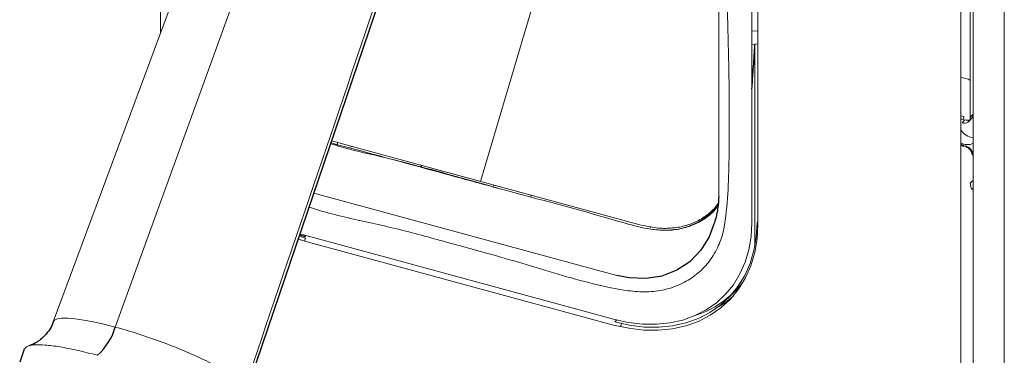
# Paper-space layout '_Trimetric' of a CAD drawing. Header units: millimetres. Extents: x -1485 to 1441, y -378 to 2620.
# Tile 4 of 86: x -1085 to -871, y 665 to 738. Entities that reach past the tile are written whole.
import ezdxf

# ---------------------------------------------------------------- set-up
doc = ezdxf.new("R2010")
doc.units = ezdxf.units.MM

psp = doc.layouts.new('_Trimetric')

# ---------------------------------------------------------------- linework, layer by layer
at = {"color": 144, "linetype": 'Continuous', "lineweight": 18}
for p, q in [((-870.91, 509.26), (-870.91, 1255)), ((-880.38, 501.93), (-880.38, 1247.67)), ((-877.66, 1248.11), (-877.66, 502.38)), ((-1054.48, 734.54), (-1054.48, 882.69)), ((-925.8, 693.42), (-925.8, 847.71)), ((-924.49, 847.36), (-924.49, 693.07)), ((-960.61, 784.36), (-984.82, 702.43)), ((-1028.22, 770.34), (-1064.28, 670.72)), ((-878.3, 769.49), (-878.3, 716.38)), ((-877.69, 717.02), (-877.69, 770.12)), ((-1042.73, 766.17), (-1077.78, 671.85)), ((-925.8, 735.13), (-924.49, 735.19)), ((-924.49, 732.38), (-925.8, 732.22)), ((-925.17, 732.3), (-925.17, 688.32)), ((-879.68, 716.56), (-880.38, 716.68)), ((-880.38, 716), (-879.91, 715.91)), ((-879.46, 715.79), (-880.07, 715.15)), ((-878.64, 715.46), (-878.03, 716.1)), ((-1017.23, 711.24), (-949.88, 692.93)), ((-1015.97, 710.79), (-1015.96, 710.41)), ((-1015.94, 710.89), (-1015.94, 710.88)), ((-1013.14, 709.65), (-1012.91, 710.06)), ((-879.91, 710.2), (-880.38, 710.36)), ((-880.38, 710.26), (-879.68, 709.99)), ((-877.69, 707.88), (-877.66, 707.91)), ((-877.66, 702.36), (-877.69, 702.64)), ((-984.82, 702.03), (-981.03, 700.93)), ((-982.01, 701.66), (-982.01, 701.6)), ((-877.66, 700.95), (-877.95, 700.66)), ((-955.22, 681.94), (-1021.11, 699.84)), ((-973.93, 699), (-973.8, 699.43)), ((-947.98, 692.57), (-947.9, 692.32)), ((-924.49, 693.63), (-924.7, 693.41)), ((-1023.09, 689.44), (-1024.5, 689.86)), ((-1024.28, 690.51), (-1022.86, 690.09)), ((-1024.11, 691.01), (-1023.09, 690.71)), ((-1023.09, 690.71), (-955.88, 672.45)), ((-1022.86, 690.51), (-1023.08, 690.57)), ((-955.88, 671.17), (-1023.09, 689.44)), ((-930.83, 677.16), (-929.46, 678.56)), ((-955.21, 672.27), (-955.65, 671.83))]:
    psp.add_line(p, q, dxfattribs=at)
at = {"color": 7, "linetype": 'Continuous', "lineweight": 25}
for p, q in [((-1036.69, 654), (-1004.15, 749.73)), ((-878.3, 716.38), (-877.69, 717.02)), ((-997.69, 705.53), (-997.69, 705.93)), ((-1024.17, 690.82), (-1022.99, 690.46)), ((-1084.09, 665.9), (-1085.08, 663.12))]:
    psp.add_line(p, q, dxfattribs=at)
at = {"color": 144, "linetype": 'Continuous', "lineweight": 18, "flags": 128}
for points in [[(-969.21, 882.44), (-960.72, 880.15), (-952.25, 877.36), (-948.75, 875.78), (-945.32, 873.62), (-942.24, 871.07), (-939.43, 868.05), (-937.11, 864.81), (-935.22, 861.26), (-933.92, 857.7), (-933.17, 854.03), (-932.85, 848.76), (-932.91, 843.56), (-933.02, 838.38), (-933.02, 822.75), (-933.02, 744.41), (-933.02, 699.11), (-933.02, 699.11), (-933.02, 699.11)], [(-879.91, 710.2), (-879.86, 710.23), (-879.82, 710.25), (-879.78, 710.25), (-879.75, 710.23), (-879.72, 710.19), (-879.7, 710.14), (-879.68, 710.07), (-879.68, 709.99)], [(-879.24, 710), (-879.23, 709.95), (-879.23, 709.87)], [(-878.3, 702.02), (-878.1, 702.22), (-877.69, 702.64)], [(-955.88, 672.45), (-952.73, 671.75), (-949.62, 671.38), (-946.58, 671.35), (-943.64, 671.64), (-940.84, 672.26), (-938.2, 673.21), (-935.75, 674.46), (-933.53, 676.02), (-931.54, 677.85), (-929.83, 679.94), (-928.4, 682.27), (-927.27, 684.81), (-926.46, 687.54), (-925.96, 690.42), (-925.8, 693.42)], [(-924.49, 693.07), (-924.66, 689.93), (-925.17, 686.93), (-926.02, 684.08), (-927.2, 681.43), (-928.69, 679), (-930.48, 676.81), (-932.55, 674.9), (-934.87, 673.28), (-937.43, 671.97), (-940.18, 670.98), (-943.11, 670.33), (-946.18, 670.03), (-949.35, 670.07), (-952.6, 670.45), (-955.88, 671.17)], [(-955.65, 671.83), (-952.41, 671.11), (-949.21, 670.73), (-946.09, 670.7), (-943.06, 671), (-940.17, 671.64), (-937.46, 672.61), (-934.94, 673.9), (-932.65, 675.5), (-930.61, 677.39), (-928.85, 679.54), (-927.38, 681.94), (-926.22, 684.55), (-925.38, 687.36), (-924.87, 690.32), (-924.7, 693.41)], [(-1023.09, 690.71), (-1023.09, 690.63), (-1023.08, 690.57), (-1023.05, 690.51), (-1023.03, 690.48), (-1022.99, 690.46), (-1022.95, 690.46), (-1022.91, 690.47), (-1022.86, 690.51)], [(-1064.28, 670.72), (-1066.75, 671.35), (-1069.05, 671.87), (-1071.14, 672.26), (-1073, 672.52), (-1074.59, 672.65), (-1075.88, 672.64), (-1076.86, 672.49), (-1077.5, 672.2), (-1077.78, 671.85)], [(-954.34, 670.79), (-954.31, 671.03), (-954.2, 671.47)]]:
    psp.add_lwpolyline(points, dxfattribs=at)
at = {"color": 7, "linetype": 'Continuous', "lineweight": 25, "flags": 128}
psp.add_lwpolyline([(-934.23, 692.75), (-935.14, 690.37), (-936.95, 687.45), (-939.34, 684.95), (-942.12, 683.09), (-945.39, 681.83), (-948.78, 681.28), (-952.48, 681.41), (-955.22, 681.94), (-955.22, 681.94), (-955.22, 681.94)], dxfattribs=at)
at = {"color": 144, "linetype": 'Continuous', "lineweight": 18}
for centre, radius, start, end in [((-881.14, 719.23), 5.89, 61.149, 82.6329), ((-879.6, 716.36), 1.3, 248.7961, 0.9884), ((-880.71, 716.56), 1.03, 321.0305, 0.2375), ((-879, 717.27), 1.55, 252.9368, 293.0037), ((-878.98, 716.98), 1.29, 317.3833, 1.9733), ((-877.03, 715.87), 4.04, 213.9572, 260.9615), ((-878.92, 713.24), 2.82, 238.6971, 296.2892), ((-879.35, 709.99), 0.141, 82.4307, 140.5347), ((-880.1, 707.74), 2.42, 3.2252, 74.5002), ((-879.72, 708.12), 1.82, 3.3891, 74.3363), ((-878.02, 707.74), 0.5, 51.4408, 76.5616), ((-1022.06, 689.45), 1.03, 141.0305, 180.2375), ((-944, 692.67), 20.26, 315.8554, 325.0647), ((-944.4, 693.24), 20.95, 287.8443, 312.8297), ((-943.7, 692.89), 20.71, 299.955, 311.7464)]:
    psp.add_arc(centre, radius, start, end, dxfattribs=at)
at = {"color": 7, "linetype": 'Continuous', "lineweight": 25}
psp.add_arc((-1077.19, 674.59), 13.48, 312.0167, 343.3066, dxfattribs=at)
at = {"color": 144, "linetype": 'Continuous', "lineweight": 18}
for points, knots in [([(-989.49, 688.44), (-987.42, 687.89), (-982.81, 686.65), (-975.63, 684.55), (-967.98, 682.17), (-960.33, 680.08), (-953.86, 678.65), (-948.67, 678.26), (-944.81, 678.74), (-941.26, 679.94), (-938.09, 681.82), (-935.46, 684.36), (-933.43, 687.45), (-932.03, 690.98), (-930.9, 698.6), (-930.72, 710.4), (-930.73, 726.1), (-931.24, 741.94), (-931.54, 768.22), (-931.6, 792.35), (-931.28, 814.31), (-930.89, 823.65), (-930.61, 833.02), (-930.76, 842.5), (-931.18, 850.24), (-932.3, 856.26), (-933.82, 860.42), (-935.96, 864.43), (-938.66, 868.22), (-941.85, 871.64), (-945.44, 874.62), (-949.32, 877.08), (-954.35, 879.3), (-960.4, 881.1), (-967.4, 882.85), (-981.3, 886.39), (-994.74, 890), (-1007.7, 893.8), (-1013.29, 895.62), (-1018.87, 897.27), (-1024.41, 898.47), (-1029.41, 898.93), (-1033.72, 898.53), (-1037.3, 897.47), (-1040.46, 895.73), (-1043.14, 893.4), (-1045.24, 890.51), (-1046.75, 887.15), (-1047.48, 883.31), (-1047.6, 879.22), (-1047.46, 865.86), (-1047.59, 843.37), (-1047.62, 806.93), (-1047.29, 778.13), (-1047.71, 758.26), (-1047.96, 753.67), (-1048.05, 751.84)], [0, 0, 0, 0, 0.012211, 0.027316, 0.042441, 0.057527, 0.072581, 0.080678, 0.088775, 0.097086, 0.105397, 0.113783, 0.12217, 0.130551, 0.138933, 0.170854, 0.202804, 0.234787, 0.266752, 0.362795, 0.382029, 0.401292, 0.420539, 0.439739, 0.458918, 0.46705, 0.475182, 0.483315, 0.491449, 0.49958, 0.507711, 0.515843, 0.523975, 0.537766, 0.55159, 0.565414, 0.620063, 0.631067, 0.642142, 0.653171, 0.664088, 0.674959, 0.683094, 0.691229, 0.69936, 0.707491, 0.715622, 0.723753, 0.732083, 0.740484, 0.748891, 0.813435, 0.877979, 0.97149, 0.988671, 1, 1, 1, 1]), ([(-1017.45, 710.61), (-1015.98, 710.16), (-1012.64, 709.16), (-1007.44, 708.06), (-998.04, 705.72), (-990.5, 703.62), (-984.82, 702.03)], [0, 0, 0, 0, 0.135356, 0.306863, 0.477809, 1, 1, 1, 1]), ([(-984.98, 702), (-985.09, 702.03), (-985.68, 702.19), (-988.16, 702.86), (-998.07, 705.55), (-1008.28, 708.39), (-1016.61, 710.58), (-1017.39, 710.79)], [0, 0, 0, 0, 0.010915, 0.054577, 0.229225, 0.927817, 1, 1, 1, 1]), ([(-877.66, 708.24), (-877.67, 708.3), (-877.7, 708.58), (-877.93, 709.1), (-878.42, 709.68), (-878.94, 710), (-879.25, 710.1), (-879.33, 710.13)], [0, 0, 0, 0, 0.071241, 0.340369, 0.620227, 0.90546, 1, 1, 1, 1]), ([(-933.13, 697.61), (-933.43, 697.16), (-934.25, 695.92), (-936.11, 694.34), (-938.61, 692.92), (-941.45, 692.03), (-944.54, 691.7), (-948.55, 692.01), (-953.41, 693.29), (-964.22, 696.5), (-974.75, 699.21), (-983.4, 701.57), (-984.98, 702)], [0, 0, 0, 0, 0.033284, 0.092594, 0.151912, 0.211229, 0.270577, 0.329925, 0.430974, 0.532304, 0.915007, 1, 1, 1, 1]), ([(-878.3, 702.02), (-878.3, 701.8), (-878.27, 701.58), (-878.15, 701.12), (-878.06, 700.88), (-877.95, 700.66)], [0, 0, 0, 0, 0.5, 0.5, 1, 1, 1, 1]), ([(-1022.11, 696.88), (-1022.02, 696.84), (-1020.17, 696.09), (-1016.49, 695.18), (-1011.13, 693.88), (-1005.77, 692.76), (-998.55, 690.97), (-993.13, 689.46), (-989.49, 688.44)], [0, 0, 0, 0, 0.008461, 0.171558, 0.33662, 0.501887, 0.665224, 1, 1, 1, 1]), ([(-949.88, 692.93), (-948.79, 692.69), (-946.6, 692.2), (-943.41, 692.16), (-940.41, 692.65), (-937.66, 693.67), (-935.31, 695.25), (-933.78, 696.63), (-933.21, 697.59), (-933.12, 697.74)], [0, 0, 0, 0, 0.161916, 0.323833, 0.485752, 0.647674, 0.809572, 0.971472, 1, 1, 1, 1]), ([(-944.39, 691.82), (-944.38, 691.82), (-943.3, 691.74), (-941.25, 692.09), (-938.38, 692.91), (-935.87, 694.36), (-934.12, 695.8), (-933.38, 696.88), (-933.19, 697.17)], [0, 0, 0, 0, 0.001191, 0.22992, 0.458642, 0.687366, 0.916216, 1, 1, 1, 1]), ([(-1036.2, 657.23), (-1036.17, 657.54), (-1036.34, 657.93), (-1037.09, 658.82), (-1037.67, 659.33), (-1039.19, 660.43), (-1040.14, 661.03), (-1042.34, 662.28), (-1043.6, 662.93), (-1046.35, 664.26), (-1047.85, 664.93), (-1050.99, 666.25), (-1052.64, 666.89), (-1055.99, 668.13), (-1057.69, 668.72), (-1061.05, 669.8), (-1062.7, 670.29), (-1064.28, 670.72)], [0, 0, 0, 0, 0.125, 0.125, 0.25, 0.25, 0.375, 0.375, 0.5, 0.5, 0.625, 0.625, 0.75, 0.75, 0.875, 0.875, 1, 1, 1, 1]), ([(-1068.17, 664.58), (-1069.65, 664.96), (-1072.59, 665.72), (-1076.42, 666.46), (-1079.64, 666.87), (-1082.05, 666.89), (-1083.62, 666.58), (-1083.9, 666.1), (-1084.04, 665.88)], [0, 0, 0, 0, 0.17034, 0.34068, 0.511021, 0.681361, 0.851701, 1, 1, 1, 1])]:
    psp.add_open_spline(points, degree=3, knots=knots, dxfattribs=at)
for points in [[(-1006.15, 745.78), (-1016.17, 716.26), (-1026.18, 686.74), (-1036.2, 657.23)], [(-1015.94, 710.88), (-1015.96, 710.84), (-1015.97, 710.8), (-1015.97, 710.79)], [(-982.01, 701.6), (-982.01, 701.55), (-982, 701.51), (-981.99, 701.49)]]:
    psp.add_open_spline(points, degree=3, dxfattribs=at)
at = {"color": 7, "linetype": 'Continuous', "lineweight": 25}
for points, knots in [([(-925.8, 722.53), (-925.72, 723.76), (-925.52, 726.61), (-925.3, 729.87), (-925.16, 731.89), (-925.13, 732.3)], [0, 0, 0, 0, 0.378838, 0.874438, 1, 1, 1, 1]), ([(-879.78, 710.25), (-879.93, 710.29), (-880.14, 710.34), (-880.33, 710.46), (-880.38, 710.49)], [0, 0, 0, 0, 0.73206, 1, 1, 1, 1]), ([(-933.02, 699.11), (-933.02, 699.11), (-933.04, 698.51), (-933.19, 696.68), (-933.53, 694.49), (-934.1, 693.08), (-934.23, 692.75)], [0, 0, 0, 0, 0.000008, 0.266323, 0.828834, 1, 1, 1, 1]), ([(-1077.8, 671.85), (-1077.82, 671.77), (-1077.99, 671.16), (-1078.59, 670.14), (-1079.51, 668.91), (-1080.53, 667.97), (-1081.52, 667.3), (-1082.36, 666.89), (-1082.87, 666.7), (-1083.03, 666.66), (-1083.04, 666.65)], [0, 0, 0, 0, 0.0262219, 0.2102117, 0.3841873, 0.548753, 0.703913, 0.8503748, 0.9915839, 1, 1, 1, 1])]:
    psp.add_open_spline(points, degree=3, knots=knots, dxfattribs=at)

doc.saveas('drawing.dxf')
